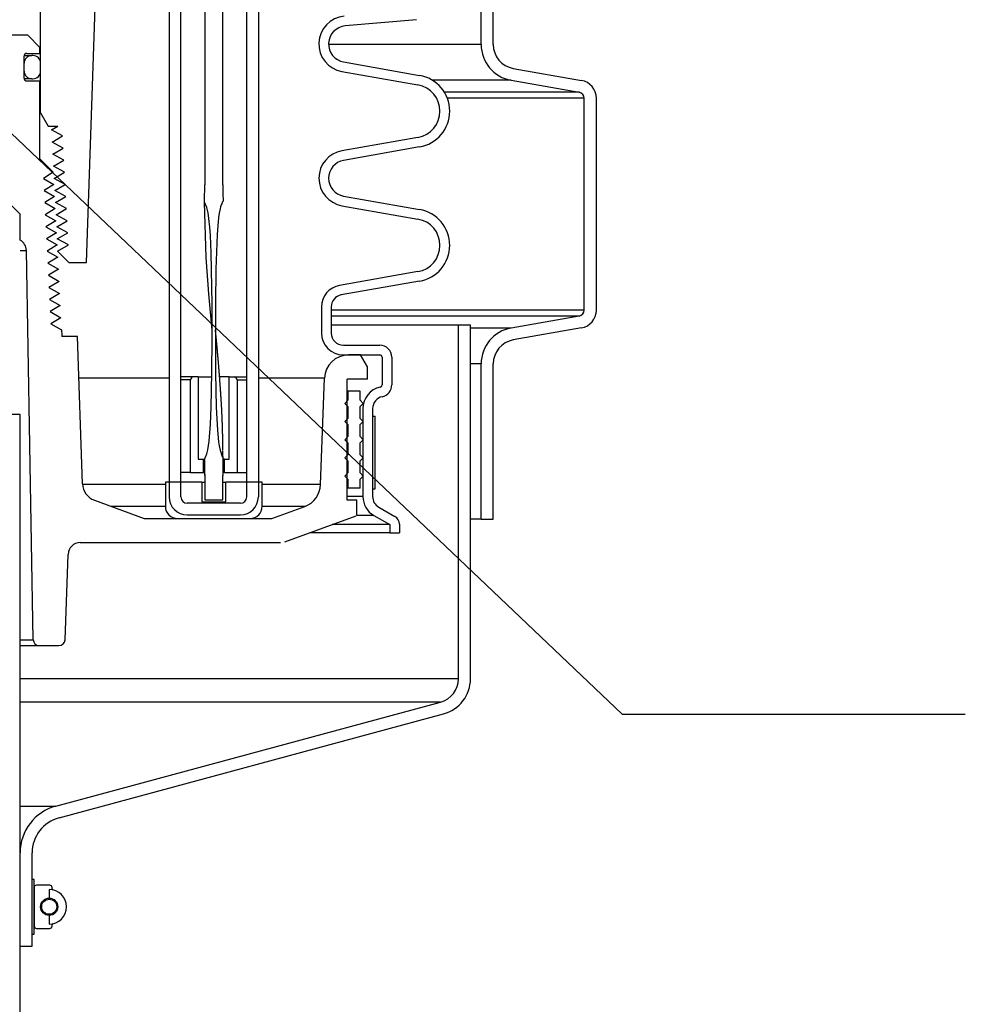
# Model space of a CAD drawing. Extents: x -1276 to 451, y 2026 to 3394.
# Tile 18 of 104: x -683 to -673, y 3166 to 3176. Entities that reach past the tile are written whole.
import ezdxf

# ---------------------------------------------------------------- set-up
doc = ezdxf.new("R2010")
doc.units = 0
doc.header["$MEASUREMENT"] = 0
for name, color, linetype in [('GALV-4', 4, 'CONTINUOUS'), ('SPILL-BUCKET', 1, 'CONTINUOUS'), ('TEXT', 3, 'CONTINUOUS')]:
    doc.layers.add(name, color=color, linetype=linetype)
doc.styles.add('SIMPLEX', font='simplex')
doc.dimstyles.new('DIM12', dxfattribs={"dimscale": 12, "dimtxt": 0.09375, "dimasz": 0.09375, "dimexe": 0.0625, "dimexo": 0.0625, "dimgap": 0.0625, "dimtad": 1, "dimdec": 4, "dimzin": 3, "dimdsep": 46, "dimlunit": 4, "dimtxsty": 'SIMPLEX', "dimcen": 0, "dimclrd": 3, "dimclre": 3, "dimclrt": 3, "dimadec": 0, "dimazin": 0, "dimtfac": 1, "dimtdec": 4, "dimtmove": 0, "dimatfit": 3, "dimfxl": 1, "dimfrac": 2, "dimtolj": 1, "dimtzin": 3, "dimarcsym": 0})

msp = doc.modelspace()

# ---------------------------------------------------------------- linework, layer by layer
at = {"layer": 'GALV-4'}
msp.add_lwpolyline([(-682.99873, 3163.29304), (-682.99873, 3171.9443), (-687.49873, 3171.9443), (-687.49873, 3163.29304)], dxfattribs=at)
at = {"layer": 'SPILL-BUCKET', "color": 8, "linetype": 'Continuous'}
for p, q in [((-681.09443, 3182.55683), (-681.09504, 3174.31247)), ((-680.90705, 3174.31246), (-680.90705, 3182.55683)), ((-681.09508, 3174.28215), (-681.09504, 3174.31246)), ((-680.90769, 3174.31246), (-680.90705, 3174.31246)), ((-680.90769, 3174.31246), (-680.90768, 3174.30418)), ((-680.90768, 3174.30418), (-680.90766, 3174.29589)), ((-680.90766, 3174.29589), (-680.90759, 3174.27933)), ((-681.0963, 3174.15754), (-681.09564, 3174.20469)), ((-681.09564, 3174.20469), (-681.09523, 3174.25184)), ((-681.09523, 3174.25184), (-681.09508, 3174.28215)), ((-680.90759, 3174.27933), (-680.90748, 3174.26275)), ((-680.90748, 3174.26275), (-680.90734, 3174.24618)), ((-680.90734, 3174.24618), (-680.9072, 3174.22962)), ((-680.9072, 3174.22962), (-680.90709, 3174.21305)), ((-680.90709, 3174.21305), (-680.90694, 3174.19648)), ((-680.90694, 3174.19648), (-680.90598, 3174.17116)), ((-681.09674, 3174.13396), (-681.09651, 3174.14575)), ((-681.07456, 3174.07918), (-681.09674, 3174.13396)), ((-681.08009, 3173.56298), (-681.09656, 3174.13354)), ((-681.09651, 3174.14575), (-681.0963, 3174.15754)), ((-680.9305, 3174.08461), (-680.93606, 3174.06301)), ((-680.92375, 3174.10588), (-680.9305, 3174.08461)), ((-680.91962, 3174.11624), (-680.92375, 3174.10588)), ((-680.91518, 3174.12649), (-680.91962, 3174.11624)), ((-680.91317, 3174.1317), (-680.91518, 3174.12649)), ((-680.91111, 3174.13689), (-680.91317, 3174.1317)), ((-680.90933, 3174.13885), (-680.91111, 3174.13689)), ((-680.90726, 3174.1406), (-680.90933, 3174.13885)), ((-680.90626, 3174.14309), (-680.90726, 3174.1406)), ((-680.90602, 3174.14588), (-680.90626, 3174.14309)), ((-680.90598, 3174.17116), (-680.90602, 3174.14588)), ((-681.06041, 3174.02183), (-681.07456, 3174.07918)), ((-681.051, 3173.96351), (-681.06041, 3174.02183)), ((-680.94491, 3174.01944), (-680.95152, 3173.97547)), ((-680.93606, 3174.06301), (-680.94491, 3174.01944)), ((-681.04118, 3173.87584), (-681.051, 3173.96351)), ((-680.96081, 3173.88694), (-680.96689, 3173.7981)), ((-680.95152, 3173.97547), (-680.96081, 3173.88694)), ((-681.03484, 3173.78777), (-681.04118, 3173.87584)), ((-681.02728, 3173.61117), (-681.03484, 3173.78777)), ((-680.96689, 3173.7981), (-680.97496, 3173.62024)), ((-681.02361, 3173.43439), (-681.02728, 3173.61117)), ((-680.97496, 3173.62024), (-680.97973, 3173.44223)), ((-681.05337, 3173.18824), (-681.08009, 3173.56298)), ((-681.01955, 3173.08082), (-681.02361, 3173.43439)), ((-680.97973, 3173.44223), (-680.9836, 3173.0861)), ((-681.01884, 3172.81349), (-681.05337, 3173.18824)), ((-681.01906, 3172.72723), (-681.01955, 3173.08082)), ((-680.9836, 3173.0861), (-680.98408, 3172.72993)), ((-681.01877, 3172.8128), (-681.01884, 3172.81349)), ((-680.98386, 3172.81511), (-680.98386, 3172.81514)), ((-680.98385, 3172.81503), (-680.98386, 3172.81511)), ((-680.98385, 3172.8149), (-680.98385, 3172.81503)), ((-680.98384, 3172.81471), (-680.98385, 3172.8149)), ((-680.98383, 3172.81446), (-680.98384, 3172.81471)), ((-680.98382, 3172.81423), (-680.98383, 3172.81446)), ((-680.98381, 3172.81397), (-680.98382, 3172.81423)), ((-680.98379, 3172.81368), (-680.98381, 3172.81397)), ((-680.98378, 3172.81336), (-680.98379, 3172.81368)), ((-680.98376, 3172.81301), (-680.98378, 3172.81336)), ((-680.98374, 3172.8126), (-680.98376, 3172.81301)), ((-680.98372, 3172.81223), (-680.98374, 3172.8126)), ((-680.98369, 3172.81178), (-680.98372, 3172.81223)), ((-680.98367, 3172.8113), (-680.98369, 3172.81178)), ((-680.98363, 3172.81075), (-680.98367, 3172.8113)), ((-680.98362, 3172.81046), (-680.98363, 3172.81075)), ((-680.9836, 3172.81016), (-680.98362, 3172.81046)), ((-680.98358, 3172.80987), (-680.9836, 3172.81016)), ((-680.98348, 3172.80902), (-680.98358, 3172.80991)), ((-680.98346, 3172.80867), (-680.98358, 3172.80988)), ((-680.98356, 3172.80957), (-680.98358, 3172.80987)), ((-680.98354, 3172.80926), (-680.98356, 3172.80957)), ((-680.98352, 3172.80896), (-680.98354, 3172.80926)), ((-680.9835, 3172.80866), (-680.98352, 3172.80896)), ((-680.98349, 3172.80842), (-680.9835, 3172.80866)), ((-680.98347, 3172.80825), (-680.98349, 3172.80842)), ((-680.98337, 3172.80807), (-680.98348, 3172.80902)), ((-680.98347, 3172.80816), (-680.98347, 3172.80825)), ((-680.98337, 3172.80771), (-680.98346, 3172.80867)), ((-680.98326, 3172.80711), (-680.98337, 3172.80807)), ((-680.98328, 3172.80674), (-680.98337, 3172.80771)), ((-680.98321, 3172.80604), (-680.98328, 3172.80674)), ((-680.98313, 3172.8059), (-680.98326, 3172.80711)), ((-680.98314, 3172.80534), (-680.98321, 3172.80604)), ((-680.98308, 3172.80476), (-680.98314, 3172.80534)), ((-680.983, 3172.8047), (-680.98313, 3172.8059)), ((-680.98303, 3172.80418), (-680.98308, 3172.80476)), ((-680.98297, 3172.80362), (-680.98303, 3172.80418)), ((-680.98285, 3172.80323), (-680.983, 3172.8047)), ((-680.98291, 3172.80306), (-680.98297, 3172.80362)), ((-680.98287, 3172.80269), (-680.98291, 3172.80306)), ((-680.98284, 3172.80233), (-680.98287, 3172.80269)), ((-680.9827, 3172.80177), (-680.98285, 3172.80323)), ((-680.98282, 3172.80219), (-680.98284, 3172.80233)), ((-680.98281, 3172.80206), (-680.98282, 3172.80219)), ((-680.9828, 3172.80203), (-680.98281, 3172.80206)), ((-680.9828, 3172.80199), (-680.9828, 3172.80203)), ((-680.98279, 3172.80196), (-680.9828, 3172.80199)), ((-680.98252, 3172.80001), (-680.9827, 3172.80177)), ((-680.98234, 3172.79824), (-680.98252, 3172.80001)), ((-680.98214, 3172.79621), (-680.98234, 3172.79824)), ((-680.98194, 3172.79418), (-680.98214, 3172.79621)), ((-680.98172, 3172.79191), (-680.98194, 3172.79418)), ((-680.9815, 3172.78963), (-680.98172, 3172.79191)), ((-680.98128, 3172.78733), (-680.9815, 3172.78963)), ((-680.98106, 3172.78503), (-680.98128, 3172.78733)), ((-680.98052, 3172.77942), (-680.98106, 3172.78503)), ((-680.97997, 3172.7738), (-680.98052, 3172.77942)), ((-680.97947, 3172.76851), (-680.97997, 3172.7738)), ((-680.97896, 3172.76322), (-680.97947, 3172.76851)), ((-680.97853, 3172.7587), (-680.97896, 3172.76322)), ((-681.02025, 3172.37362), (-681.01906, 3172.72723)), ((-680.98408, 3172.72993), (-680.98247, 3172.37377)), ((-680.97809, 3172.75418), (-680.97853, 3172.7587)), ((-680.97769, 3172.74993), (-680.97809, 3172.75418)), ((-680.97728, 3172.74568), (-680.97769, 3172.74993)), ((-680.9769, 3172.7417), (-680.97728, 3172.74568)), ((-680.97652, 3172.73773), (-680.9769, 3172.7417)), ((-680.97617, 3172.73402), (-680.97652, 3172.73773)), ((-680.97582, 3172.73032), (-680.97617, 3172.73402)), ((-680.9755, 3172.72689), (-680.97582, 3172.73032)), ((-680.97517, 3172.72346), (-680.9755, 3172.72689)), ((-680.975, 3172.72169), (-680.97517, 3172.72346)), ((-680.97484, 3172.71991), (-680.975, 3172.72169)), ((-680.97467, 3172.71823), (-680.97484, 3172.71991)), ((-680.97451, 3172.71654), (-680.97467, 3172.71823)), ((-680.97437, 3172.715), (-680.97451, 3172.71654)), ((-680.97423, 3172.71346), (-680.97437, 3172.715)), ((-680.9741, 3172.71213), (-680.97423, 3172.71346)), ((-680.97397, 3172.71079), (-680.9741, 3172.71213)), ((-680.97386, 3172.70965), (-680.97397, 3172.71079)), ((-680.97376, 3172.70851), (-680.97386, 3172.70965)), ((-680.97367, 3172.70758), (-680.97376, 3172.70851)), ((-680.97358, 3172.70665), (-680.97367, 3172.70758)), ((-680.97352, 3172.70594), (-680.97358, 3172.70665)), ((-680.97345, 3172.70523), (-680.97352, 3172.70594)), ((-680.9734, 3172.70473), (-680.97345, 3172.70523)), ((-680.97335, 3172.70423), (-680.9734, 3172.70473)), ((-680.9733, 3172.70366), (-680.97335, 3172.70423)), ((-680.97325, 3172.7031), (-680.9733, 3172.70366)), ((-680.97317, 3172.70222), (-680.97325, 3172.7031)), ((-680.97308, 3172.70134), (-680.97317, 3172.70222)), ((-680.97297, 3172.70015), (-680.97308, 3172.70134)), ((-680.97286, 3172.69896), (-680.97297, 3172.70015)), ((-680.97273, 3172.69755), (-680.97286, 3172.69896)), ((-680.9726, 3172.69615), (-680.97273, 3172.69755)), ((-680.97246, 3172.69476), (-680.9726, 3172.69615)), ((-680.97233, 3172.69337), (-680.97246, 3172.69476)), ((-680.97221, 3172.69201), (-680.97233, 3172.69337)), ((-680.97208, 3172.69064), (-680.97221, 3172.69201)), ((-680.97169, 3172.68645), (-680.97208, 3172.69064)), ((-680.97129, 3172.68225), (-680.97169, 3172.68645)), ((-680.97093, 3172.67829), (-680.97129, 3172.68225)), ((-680.97056, 3172.67433), (-680.97093, 3172.67829)), ((-680.97028, 3172.67137), (-680.97056, 3172.67433)), ((-680.97001, 3172.6684), (-680.97028, 3172.67137)), ((-680.96971, 3172.66523), (-680.97001, 3172.6684)), ((-680.96942, 3172.66205), (-680.96971, 3172.66523)), ((-680.9691, 3172.65865), (-680.96942, 3172.66205)), ((-680.96879, 3172.65526), (-680.9691, 3172.65865)), ((-680.96846, 3172.65164), (-680.96879, 3172.65526)), ((-680.96812, 3172.64802), (-680.96846, 3172.65164)), ((-680.96777, 3172.64419), (-680.96812, 3172.64802)), ((-680.96742, 3172.64035), (-680.96777, 3172.64419)), ((-680.96697, 3172.63545), (-680.96742, 3172.64035)), ((-680.96652, 3172.63056), (-680.96697, 3172.63545)), ((-680.96604, 3172.62535), (-680.96652, 3172.63056)), ((-680.96557, 3172.62014), (-680.96604, 3172.62535)), ((-680.96507, 3172.61461), (-680.96557, 3172.62014)), ((-680.96456, 3172.60909), (-680.96507, 3172.61461)), ((-680.96403, 3172.60324), (-680.96456, 3172.60909)), ((-680.96351, 3172.5974), (-680.96403, 3172.60324)), ((-680.96295, 3172.59124), (-680.96351, 3172.5974)), ((-680.9624, 3172.58508), (-680.96295, 3172.59124)), ((-680.96188, 3172.5792), (-680.9624, 3172.58508)), ((-680.96135, 3172.57333), (-680.96188, 3172.5792)), ((-680.96082, 3172.5673), (-680.96135, 3172.57333)), ((-680.96028, 3172.56128), (-680.96082, 3172.5673)), ((-680.95976, 3172.55544), (-680.96028, 3172.56128)), ((-680.95925, 3172.54959), (-680.95976, 3172.55544)), ((-680.95876, 3172.54395), (-680.95925, 3172.54959)), ((-680.95826, 3172.53831), (-680.95876, 3172.54395)), ((-680.95779, 3172.53286), (-680.95826, 3172.53831)), ((-680.95731, 3172.52742), (-680.95779, 3172.53286)), ((-680.95686, 3172.52218), (-680.95731, 3172.52742)), ((-680.9564, 3172.51694), (-680.95686, 3172.52218)), ((-680.95597, 3172.5119), (-680.9564, 3172.51694)), ((-680.95554, 3172.50686), (-680.95597, 3172.5119)), ((-680.95496, 3172.50014), (-680.95554, 3172.50686)), ((-680.95439, 3172.49341), (-680.95496, 3172.50014)), ((-680.95385, 3172.48709), (-680.95439, 3172.49341)), ((-680.95331, 3172.48076), (-680.95385, 3172.48709)), ((-680.95281, 3172.47483), (-680.95331, 3172.48076)), ((-680.95231, 3172.4689), (-680.95281, 3172.47483)), ((-680.95185, 3172.46336), (-680.95231, 3172.4689)), ((-680.95139, 3172.45781), (-680.95185, 3172.46336)), ((-681.02739, 3172.02014), (-681.02025, 3172.37362)), ((-680.98247, 3172.37377), (-680.97528, 3172.0177)), ((-680.95096, 3172.45267), (-680.95139, 3172.45781)), ((-680.95054, 3172.44752), (-680.95096, 3172.45267)), ((-680.95026, 3172.44415), (-680.95054, 3172.44752)), ((-680.94998, 3172.44079), (-680.95026, 3172.44415)), ((-680.94971, 3172.43747), (-680.94998, 3172.44079)), ((-680.94944, 3172.43416), (-680.94971, 3172.43747)), ((-680.94915, 3172.43066), (-680.94944, 3172.43416)), ((-680.94887, 3172.42716), (-680.94915, 3172.43066)), ((-680.94857, 3172.42348), (-680.94887, 3172.42716)), ((-680.94827, 3172.41979), (-680.94857, 3172.42348)), ((-680.94787, 3172.41483), (-680.94827, 3172.41979)), ((-680.94747, 3172.40986), (-680.94787, 3172.41483)), ((-680.94704, 3172.40459), (-680.94747, 3172.40986)), ((-680.94662, 3172.39932), (-680.94704, 3172.40459)), ((-680.94618, 3172.39375), (-680.94662, 3172.39932)), ((-680.94573, 3172.38818), (-680.94618, 3172.39375)), ((-680.94527, 3172.3823), (-680.94573, 3172.38818)), ((-680.9448, 3172.37642), (-680.94527, 3172.3823)), ((-680.94435, 3172.37065), (-680.9448, 3172.37642)), ((-680.9439, 3172.36487), (-680.94435, 3172.37065)), ((-680.94343, 3172.35883), (-680.9439, 3172.36487)), ((-680.94296, 3172.35279), (-680.94343, 3172.35883)), ((-680.94247, 3172.34648), (-680.94296, 3172.35279)), ((-680.94199, 3172.34017), (-680.94247, 3172.34648)), ((-680.94149, 3172.3336), (-680.94199, 3172.34017)), ((-680.94098, 3172.32702), (-680.94149, 3172.3336)), ((-680.94046, 3172.32018), (-680.94098, 3172.32702)), ((-680.93995, 3172.31333), (-680.94046, 3172.32018)), ((-680.93941, 3172.30625), (-680.93995, 3172.31333)), ((-680.93888, 3172.29915), (-680.93941, 3172.30625)), ((-680.93832, 3172.2916), (-680.93888, 3172.29915)), ((-680.93776, 3172.28405), (-680.93832, 3172.2916)), ((-680.93723, 3172.27686), (-680.93776, 3172.28405)), ((-680.9367, 3172.26967), (-680.93723, 3172.27686)), ((-680.9362, 3172.26286), (-680.9367, 3172.26967)), ((-680.9357, 3172.25604), (-680.9362, 3172.26286)), ((-680.93523, 3172.24959), (-680.9357, 3172.25604)), ((-680.93477, 3172.24314), (-680.93523, 3172.24959)), ((-680.93433, 3172.23706), (-680.93477, 3172.24314)), ((-680.93389, 3172.23098), (-680.93433, 3172.23706)), ((-680.93348, 3172.22527), (-680.93389, 3172.23098)), ((-680.93308, 3172.21955), (-680.93348, 3172.22527)), ((-680.9327, 3172.21421), (-680.93308, 3172.21955)), ((-680.93232, 3172.20886), (-680.9327, 3172.21421)), ((-680.93211, 3172.20576), (-680.93232, 3172.20886)), ((-680.93189, 3172.20265), (-680.93211, 3172.20576)), ((-680.93168, 3172.19968), (-680.93189, 3172.20265)), ((-680.93147, 3172.19671), (-680.93168, 3172.19968)), ((-680.93127, 3172.19388), (-680.93147, 3172.19671)), ((-680.93108, 3172.19105), (-680.93127, 3172.19388)), ((-680.9309, 3172.18836), (-680.93108, 3172.19105)), ((-680.93071, 3172.18568), (-680.9309, 3172.18836)), ((-680.93054, 3172.18322), (-680.93071, 3172.18568)), ((-680.93037, 3172.18076), (-680.93054, 3172.18322)), ((-680.93023, 3172.17871), (-680.93037, 3172.18076)), ((-680.93009, 3172.17665), (-680.93023, 3172.17871)), ((-680.92996, 3172.17483), (-680.93009, 3172.17665)), ((-680.92984, 3172.173), (-680.92996, 3172.17483)), ((-680.92973, 3172.17141), (-680.92984, 3172.173)), ((-680.92962, 3172.16982), (-680.92973, 3172.17141)), ((-680.92955, 3172.1688), (-680.92962, 3172.16982)), ((-680.92949, 3172.16778), (-680.92955, 3172.1688)), ((-680.92945, 3172.16718), (-680.92949, 3172.16778)), ((-680.9294, 3172.16658), (-680.92945, 3172.16718)), ((-680.92937, 3172.16606), (-680.9294, 3172.16658)), ((-680.92933, 3172.16555), (-680.92937, 3172.16606)), ((-680.92928, 3172.16481), (-680.92933, 3172.16555)), ((-680.92923, 3172.16408), (-680.92928, 3172.16481)), ((-680.92917, 3172.16313), (-680.92923, 3172.16408)), ((-680.92911, 3172.16218), (-680.92917, 3172.16313)), ((-680.929, 3172.16065), (-680.92911, 3172.16218)), ((-680.9289, 3172.15913), (-680.929, 3172.16065)), ((-680.92877, 3172.15724), (-680.9289, 3172.15913)), ((-680.92865, 3172.15536), (-680.92877, 3172.15724)), ((-680.9285, 3172.15313), (-680.92865, 3172.15536)), ((-680.92835, 3172.15089), (-680.9285, 3172.15313)), ((-680.92818, 3172.1483), (-680.92835, 3172.15089)), ((-680.92801, 3172.14572), (-680.92818, 3172.1483)), ((-680.92781, 3172.14277), (-680.92801, 3172.14572)), ((-680.92762, 3172.13983), (-680.92781, 3172.14277)), ((-680.9274, 3172.13653), (-680.92762, 3172.13983)), ((-680.92719, 3172.13324), (-680.9274, 3172.13653)), ((-680.92695, 3172.12959), (-680.92719, 3172.13324)), ((-680.92672, 3172.12594), (-680.92695, 3172.12959)), ((-680.92646, 3172.12202), (-680.92672, 3172.12594)), ((-680.92621, 3172.1181), (-680.92646, 3172.12202)), ((-680.92594, 3172.11384), (-680.92621, 3172.1181)), ((-680.92567, 3172.10957), (-680.92594, 3172.11384)), ((-680.92539, 3172.10503), (-680.92567, 3172.10957)), ((-680.9251, 3172.10048), (-680.92539, 3172.10503)), ((-680.92482, 3172.09597), (-680.9251, 3172.10048)), ((-680.92455, 3172.09147), (-680.92482, 3172.09597)), ((-680.92409, 3172.08403), (-680.92455, 3172.09147)), ((-680.92364, 3172.07659), (-680.92409, 3172.08403)), ((-680.92322, 3172.06942), (-680.92364, 3172.07659)), ((-680.92279, 3172.06225), (-680.92322, 3172.06942)), ((-680.92239, 3172.05535), (-680.92279, 3172.06225)), ((-680.922, 3172.04845), (-680.92239, 3172.05535)), ((-681.03503, 3171.8435), (-681.02739, 3172.02014)), ((-680.97528, 3172.0177), (-680.97117, 3171.89902)), ((-680.92155, 3172.04065), (-680.922, 3172.04845)), ((-680.92112, 3172.03284), (-680.92155, 3172.04065)), ((-680.92071, 3172.02542), (-680.92112, 3172.03284)), ((-680.9203, 3172.01799), (-680.92071, 3172.02542)), ((-680.91993, 3172.01093), (-680.9203, 3172.01799)), ((-680.91956, 3172.00388), (-680.91993, 3172.01093)), ((-680.91921, 3171.9972), (-680.91956, 3172.00388)), ((-680.91887, 3171.99053), (-680.91921, 3171.9972)), ((-680.91855, 3171.98422), (-680.91887, 3171.99053)), ((-680.91824, 3171.97792), (-680.91855, 3171.98422)), ((-680.918, 3171.97317), (-680.91824, 3171.97792)), ((-680.91777, 3171.96843), (-680.918, 3171.97317)), ((-680.91755, 3171.96388), (-680.91777, 3171.96843)), ((-680.91734, 3171.95934), (-680.91755, 3171.96388)), ((-680.91712, 3171.95472), (-680.91734, 3171.95934)), ((-680.9169, 3171.9501), (-680.91712, 3171.95472)), ((-680.97117, 3171.89902), (-680.96408, 3171.78055)), ((-680.91669, 3171.94535), (-680.9169, 3171.9501)), ((-680.91647, 3171.9406), (-680.91669, 3171.94535)), ((-680.91625, 3171.93572), (-680.91647, 3171.9406)), ((-680.91603, 3171.93084), (-680.91625, 3171.93572)), ((-680.91581, 3171.92583), (-680.91603, 3171.93084)), ((-680.9156, 3171.92082), (-680.91581, 3171.92583)), ((-680.91538, 3171.91568), (-680.9156, 3171.92082)), ((-680.91516, 3171.91053), (-680.91538, 3171.91568)), ((-680.91494, 3171.90526), (-680.91516, 3171.91053)), ((-680.91473, 3171.89999), (-680.91494, 3171.90526)), ((-680.91451, 3171.89458), (-680.91473, 3171.89999)), ((-680.9143, 3171.88917), (-680.91451, 3171.89458)), ((-680.91408, 3171.88364), (-680.9143, 3171.88917)), ((-680.91387, 3171.8781), (-680.91408, 3171.88364)), ((-680.91366, 3171.87251), (-680.91387, 3171.8781)), ((-680.91346, 3171.86692), (-680.91366, 3171.87251)), ((-680.91327, 3171.86163), (-680.91346, 3171.86692)), ((-680.91308, 3171.85634), (-680.91327, 3171.86163)), ((-680.9129, 3171.85139), (-680.91308, 3171.85634)), ((-680.91273, 3171.84644), (-680.9129, 3171.85139)), ((-681.04966, 3171.66744), (-681.03503, 3171.8435)), ((-680.96408, 3171.78055), (-680.95127, 3171.66262)), ((-680.91257, 3171.84183), (-680.91273, 3171.84644)), ((-680.91242, 3171.83722), (-680.91257, 3171.84183)), ((-680.91228, 3171.83296), (-680.91242, 3171.83722)), ((-680.91214, 3171.82869), (-680.91228, 3171.83296)), ((-680.91202, 3171.82477), (-680.91214, 3171.82869)), ((-680.9119, 3171.82084), (-680.91202, 3171.82477)), ((-680.91182, 3171.81832), (-680.9119, 3171.82084)), ((-680.91174, 3171.81579), (-680.91182, 3171.81832)), ((-680.91165, 3171.81311), (-680.91174, 3171.81579)), ((-680.91157, 3171.81043), (-680.91165, 3171.81311)), ((-680.91149, 3171.80759), (-680.91157, 3171.81043)), ((-680.9114, 3171.80475), (-680.91149, 3171.80759)), ((-680.91136, 3171.80333), (-680.9114, 3171.80475)), ((-680.91132, 3171.80192), (-680.91136, 3171.80333)), ((-680.91128, 3171.80057), (-680.91132, 3171.80192)), ((-680.91124, 3171.79922), (-680.91128, 3171.80057)), ((-680.91121, 3171.798), (-680.91124, 3171.79922)), ((-680.91117, 3171.79677), (-680.91121, 3171.798)), ((-680.91114, 3171.79568), (-680.91117, 3171.79677)), ((-680.91111, 3171.79459), (-680.91114, 3171.79568)), ((-680.91108, 3171.79369), (-680.91111, 3171.79459)), ((-680.91106, 3171.7928), (-680.91108, 3171.79369)), ((-680.91104, 3171.7922), (-680.91106, 3171.7928)), ((-680.91102, 3171.7916), (-680.91104, 3171.7922)), ((-680.91101, 3171.79111), (-680.91102, 3171.7916)), ((-680.91099, 3171.79061), (-680.91101, 3171.79111)), ((-680.91098, 3171.79002), (-680.91099, 3171.79061)), ((-680.91096, 3171.78943), (-680.91098, 3171.79002)), ((-680.91092, 3171.78796), (-680.91096, 3171.78943)), ((-680.91088, 3171.78649), (-680.91092, 3171.78796)), ((-680.91083, 3171.78463), (-680.91088, 3171.78649)), ((-680.91078, 3171.78277), (-680.91083, 3171.78463)), ((-680.91071, 3171.78053), (-680.91078, 3171.78277)), ((-680.91065, 3171.77829), (-680.91071, 3171.78053)), ((-680.91058, 3171.77566), (-680.91065, 3171.77829)), ((-680.91051, 3171.77303), (-680.91058, 3171.77566)), ((-680.91044, 3171.7705), (-680.91051, 3171.77303)), ((-680.91038, 3171.76797), (-680.91044, 3171.7705)), ((-680.9103, 3171.76517), (-680.91038, 3171.76797)), ((-680.91023, 3171.76237), (-680.9103, 3171.76517)), ((-680.91016, 3171.75945), (-680.91023, 3171.76237)), ((-680.91009, 3171.75653), (-680.91016, 3171.75945)), ((-680.91001, 3171.75353), (-680.91009, 3171.75653)), ((-680.90994, 3171.75053), (-680.91001, 3171.75353)), ((-680.90986, 3171.74745), (-680.90994, 3171.75053)), ((-680.90979, 3171.74437), (-680.90986, 3171.74745)), ((-681.05558, 3171.62361), (-681.04966, 3171.66744)), ((-680.95127, 3171.66262), (-680.94421, 3171.61863)), ((-680.90971, 3171.74121), (-680.90979, 3171.74437)), ((-680.90963, 3171.73805), (-680.90971, 3171.74121)), ((-680.90946, 3171.73081), (-680.90963, 3171.73805)), ((-680.9093, 3171.72356), (-680.90946, 3171.73081)), ((-680.90913, 3171.71593), (-680.9093, 3171.72356)), ((-680.90897, 3171.70831), (-680.90913, 3171.71593)), ((-680.9088, 3171.70029), (-680.90897, 3171.70831)), ((-680.90864, 3171.69229), (-680.9088, 3171.70029)), ((-680.90853, 3171.68699), (-680.90864, 3171.69229)), ((-680.90843, 3171.68169), (-680.90853, 3171.68699)), ((-680.90832, 3171.67624), (-680.90843, 3171.68169)), ((-680.90822, 3171.67078), (-680.90832, 3171.67624)), ((-680.90812, 3171.66518), (-680.90822, 3171.67078)), ((-680.90802, 3171.65957), (-680.90812, 3171.66518)), ((-680.90792, 3171.6538), (-680.90802, 3171.65957)), ((-680.90782, 3171.64804), (-680.90792, 3171.6538)), ((-680.90773, 3171.64212), (-680.90782, 3171.64804)), ((-681.07375, 3171.53678), (-681.06348, 3171.58002)), ((-681.06348, 3171.58002), (-681.05558, 3171.62361)), ((-680.94421, 3171.61863), (-680.93499, 3171.57505)), ((-680.93499, 3171.57505), (-680.92935, 3171.55353)), ((-680.92935, 3171.55353), (-680.92277, 3171.53224)), ((-680.90763, 3171.6362), (-680.90773, 3171.64212)), ((-680.90754, 3171.6303), (-680.90763, 3171.6362)), ((-680.90745, 3171.62439), (-680.90754, 3171.6303)), ((-680.90735, 3171.61761), (-680.90745, 3171.62439)), ((-680.90725, 3171.61083), (-680.90735, 3171.61761)), ((-680.90717, 3171.60437), (-680.90725, 3171.61083)), ((-680.90708, 3171.59792), (-680.90717, 3171.60437)), ((-680.90701, 3171.5918), (-680.90708, 3171.59792)), ((-680.90693, 3171.58568), (-680.90701, 3171.5918)), ((-680.90686, 3171.57989), (-680.90693, 3171.58568)), ((-680.9068, 3171.5741), (-680.90686, 3171.57989)), ((-680.90669, 3171.56319), (-680.90674, 3171.56865)), ((-680.90664, 3171.55776), (-680.90669, 3171.56319)), ((-680.90659, 3171.55234), (-680.90664, 3171.55776)), ((-680.90654, 3171.54728), (-680.90659, 3171.55234)), ((-680.9065, 3171.54223), (-680.90654, 3171.54728)), ((-681.09653, 3171.47271), (-681.09654, 3171.47229)), ((-681.09654, 3171.47229), (-681.09654, 3171.47082)), ((-681.09654, 3171.47082), (-681.09654, 3171.46936)), ((-681.09654, 3171.46936), (-681.09654, 3171.46767)), ((-681.09654, 3171.46767), (-681.09654, 3171.46599)), ((-681.09654, 3171.46599), (-681.09654, 3171.4641)), ((-681.09654, 3171.4641), (-681.09654, 3171.4622)), ((-681.09654, 3171.4622), (-681.09653, 3171.46008)), ((-681.09653, 3171.47463), (-681.09447, 3171.48549)), ((-681.09644, 3171.46319), (-681.09653, 3171.47463)), ((-681.09653, 3171.47314), (-681.09653, 3171.47271)), ((-681.09653, 3171.46008), (-681.09653, 3171.45796)), ((-681.09653, 3171.45796), (-681.09653, 3171.45523)), ((-681.09653, 3171.45523), (-681.09653, 3171.4525)), ((-681.09653, 3171.4525), (-681.09652, 3171.44943)), ((-681.09652, 3171.44943), (-681.09651, 3171.44635)), ((-681.09651, 3171.44635), (-681.09651, 3171.44294)), ((-681.09651, 3171.44294), (-681.0965, 3171.43952)), ((-681.09619, 3171.45176), (-681.09644, 3171.46319)), ((-681.09578, 3171.42888), (-681.09619, 3171.45176)), ((-681.09447, 3171.48549), (-681.08985, 3171.49556)), ((-681.08985, 3171.49556), (-681.07375, 3171.53678)), ((-680.92277, 3171.53224), (-680.91902, 3171.52173)), ((-680.91902, 3171.52173), (-680.91473, 3171.51141)), ((-680.91473, 3171.51141), (-680.90945, 3171.50132)), ((-680.90945, 3171.50132), (-680.9063, 3171.49084)), ((-680.90635, 3171.44685), (-680.90732, 3171.4027)), ((-680.90647, 3171.53756), (-680.9065, 3171.54223)), ((-680.90643, 3171.53288), (-680.90647, 3171.53756)), ((-680.9064, 3171.52857), (-680.90643, 3171.53288)), ((-680.90638, 3171.52426), (-680.9064, 3171.52857)), ((-680.90635, 3171.52033), (-680.90638, 3171.52426)), ((-680.90633, 3171.5164), (-680.90635, 3171.52033)), ((-680.9063, 3171.49084), (-680.90635, 3171.44685)), ((-680.90631, 3171.51284), (-680.90633, 3171.5164)), ((-680.90629, 3171.50928), (-680.90631, 3171.51284)), ((-680.90628, 3171.50626), (-680.90629, 3171.50928)), ((-680.90627, 3171.50324), (-680.90628, 3171.50626)), ((-680.90626, 3171.50053), (-680.90627, 3171.50324)), ((-680.90625, 3171.49783), (-680.90626, 3171.50053)), ((-680.90625, 3171.49545), (-680.90625, 3171.49783)), ((-680.90624, 3171.49307), (-680.90625, 3171.49545)), ((-680.90625, 3171.48895), (-680.90624, 3171.49101)), ((-680.90625, 3171.48826), (-680.90625, 3171.48895)), ((-680.90624, 3171.49101), (-680.90624, 3171.49307)), ((-681.0965, 3171.43952), (-681.09649, 3171.43575)), ((-681.09649, 3171.43575), (-681.09647, 3171.43199)), ((-681.09647, 3171.43199), (-681.09646, 3171.42788)), ((-681.09646, 3171.42788), (-681.09644, 3171.42377)), ((-681.09644, 3171.42377), (-681.09642, 3171.41932)), ((-681.09642, 3171.41932), (-681.0964, 3171.41486)), ((-681.0964, 3171.41486), (-681.09637, 3171.41007)), ((-681.09637, 3171.41007), (-681.09634, 3171.40527)), ((-681.09634, 3171.40527), (-681.0963, 3171.40012)), ((-681.0963, 3171.40012), (-681.09626, 3171.39498)), ((-681.09626, 3171.39498), (-681.09622, 3171.38922)), ((-681.09622, 3171.38922), (-681.09617, 3171.38346)), ((-681.09617, 3171.38346), (-681.09611, 3171.37732)), ((-681.09611, 3171.37732), (-681.09604, 3171.37119)), ((-681.09604, 3171.37119), (-681.09597, 3171.36467)), ((-681.09597, 3171.36467), (-681.0959, 3171.35815)), ((-681.0959, 3171.35815), (-681.09581, 3171.35126)), ((-681.09551, 3171.40601), (-681.09578, 3171.42888)), ((-681.09572, 3171.34436), (-681.09561, 3171.33709)), ((-681.09514, 3171.36026), (-681.09551, 3171.40601)), ((-681.09501, 3171.31451), (-681.09514, 3171.36026)), ((-680.90758, 3171.35861), (-680.90767, 3171.31451)), ((-680.90732, 3171.4027), (-680.90758, 3171.35861)), ((-681.09561, 3171.33709), (-681.09551, 3171.32982)), ((-681.09551, 3171.32982), (-681.09538, 3171.32217)), ((-681.09538, 3171.32217), (-681.09525, 3171.31451)), ((-681.09501, 3171.31451), (-681.09504, 3171.31451)), ((-681.09504, 3171.31451), (-681.09504, 3171.06468)), ((-680.90767, 3171.06468), (-680.90767, 3171.31451)), ((-681.09504, 3171.06468), (-680.90767, 3171.06468))]:
    msp.add_line(p, q, dxfattribs=at)
at = {"layer": 'SPILL-BUCKET', "color": 1, "linetype": 'Continuous'}
for p, q in [((-681.46104, 3182.39979), (-681.46104, 3171.09252)), ((-681.34112, 3171.09252), (-681.34112, 3182.39979)), ((-680.66159, 3171.09252), (-680.66159, 3182.39979)), ((-680.54167, 3182.39979), (-680.54167, 3171.09252)), ((-678.24386, 3175.75837), (-678.24386, 3176.9622)), ((-678.11895, 3175.75837), (-678.11895, 3176.9622)), ((-682.31593, 3173.51179), (-682.20236, 3176.76393)), ((-682.78763, 3175.0523), (-682.78763, 3176.25991)), ((-678.9101, 3176.01406), (-679.64612, 3175.94967)), ((-682.91904, 3175.85369), (-687.77772, 3175.85369)), ((-682.79413, 3175.72878), (-682.91904, 3175.85369)), ((-682.79413, 3175.66632), (-682.79413, 3175.72878)), ((-682.95851, 3175.41049), (-682.95851, 3175.63884)), ((-682.95787, 3175.64458), (-682.91337, 3175.64458)), ((-682.93103, 3175.66632), (-682.79413, 3175.66632)), ((-682.91337, 3175.64458), (-682.88654, 3175.64458)), ((-682.88654, 3175.64458), (-682.87757, 3175.64458)), ((-682.86758, 3175.64458), (-682.87757, 3175.64458)), ((-682.95777, 3175.56464), (-682.95852, 3175.56464)), ((-682.95752, 3175.56464), (-682.95777, 3175.56464)), ((-682.95752, 3175.48469), (-682.95752, 3175.56464)), ((-682.78763, 3175.48469), (-682.78763, 3175.56464)), ((-679.66233, 3175.57848), (-678.87769, 3175.44013)), ((-677.9125, 3175.51234), (-677.20889, 3175.38827)), ((-682.95851, 3175.48469), (-682.95777, 3175.48469)), ((-682.9134, 3175.40475), (-682.95794, 3175.40475)), ((-682.95777, 3175.48469), (-682.95752, 3175.48469)), ((-682.88654, 3175.40475), (-682.9134, 3175.40475)), ((-682.87757, 3175.40475), (-682.88654, 3175.40475)), ((-682.87757, 3175.40475), (-682.86758, 3175.40475)), ((-679.67968, 3175.48007), (-678.89504, 3175.34172)), ((-682.93103, 3175.38301), (-682.79413, 3175.38301)), ((-682.79413, 3174.57773), (-682.79413, 3175.38301)), ((-677.93419, 3175.38932), (-677.23058, 3175.26525)), ((-677.17897, 3173.0199), (-677.17897, 3175.20375)), ((-677.05405, 3173.0199), (-677.05405, 3175.20375)), ((-682.79412, 3175.0523), (-682.78926, 3175.0523)), ((-682.78926, 3175.0523), (-682.78763, 3175.0523)), ((-682.78763, 3175.0523), (-682.70956, 3174.91708)), ((-682.70956, 3174.91708), (-682.60848, 3174.91708)), ((-682.67487, 3174.87755), (-682.60848, 3174.91708)), ((-682.56316, 3174.81509), (-682.67487, 3174.87755)), ((-682.66825, 3174.75263), (-682.56316, 3174.81509)), ((-678.89504, 3174.80044), (-679.67968, 3174.66209)), ((-682.55628, 3174.69017), (-682.66825, 3174.75263)), ((-678.87769, 3174.70203), (-679.66233, 3174.56367)), ((-682.66164, 3174.62772), (-682.55628, 3174.69017)), ((-682.5494, 3174.56526), (-682.66164, 3174.62772)), ((-682.65674, 3174.44035), (-682.79413, 3174.57773)), ((-682.65502, 3174.5028), (-682.5494, 3174.56526)), ((-682.54251, 3174.44035), (-682.65502, 3174.5028)), ((-682.65674, 3174.44035), (-682.75835, 3174.37789)), ((-682.6484, 3174.37789), (-682.54251, 3174.44035)), ((-682.75835, 3174.37789), (-682.65019, 3174.31543)), ((-682.65019, 3174.31543), (-682.75206, 3174.25297)), ((-682.53563, 3174.31543), (-682.6484, 3174.37789)), ((-682.64179, 3174.25297), (-682.53563, 3174.31543)), ((-682.75206, 3174.25297), (-682.64365, 3174.19052)), ((-682.64365, 3174.19052), (-682.74577, 3174.12806)), ((-682.52874, 3174.19052), (-682.64179, 3174.25297)), ((-682.63517, 3174.12806), (-682.52874, 3174.19052)), ((-679.66233, 3174.19462), (-678.87769, 3174.05627)), ((-683.11757, 3174.12751), (-682.99684, 3174.00678)), ((-682.74577, 3174.12806), (-682.6371, 3174.0656)), ((-682.52186, 3174.0656), (-682.63517, 3174.12806)), ((-679.67968, 3174.09621), (-678.89504, 3173.95786)), ((-682.99999, 3173.74185), (-682.99999, 3174.00678)), ((-682.6371, 3174.0656), (-682.73948, 3174.00314)), ((-682.73948, 3174.00314), (-682.63055, 3173.94069)), ((-682.62856, 3174.00314), (-682.52186, 3174.0656)), ((-682.51498, 3173.94069), (-682.62856, 3174.00314)), ((-682.63055, 3173.94069), (-682.73318, 3173.87823)), ((-682.62194, 3173.87823), (-682.51498, 3173.94069)), ((-682.73318, 3173.87823), (-682.62401, 3173.81577)), ((-682.62401, 3173.81577), (-682.72689, 3173.75332)), ((-682.50809, 3173.81577), (-682.62194, 3173.87823)), ((-682.61533, 3173.75332), (-682.50809, 3173.81577)), ((-682.72689, 3173.75332), (-682.61746, 3173.69086)), ((-682.61746, 3173.69086), (-682.7206, 3173.6284)), ((-682.50121, 3173.69086), (-682.61533, 3173.75332)), ((-682.6122, 3173.62638), (-682.50121, 3173.69086)), ((-682.86458, 3169.62119), (-682.93463, 3173.63421)), ((-682.7206, 3173.6284), (-682.61092, 3173.56594)), ((-682.6122, 3173.62638), (-682.56906, 3173.58324)), ((-682.56906, 3173.58324), (-682.49762, 3173.51179)), ((-682.61092, 3173.56594), (-682.71431, 3173.50349)), ((-682.71431, 3173.50349), (-682.60437, 3173.44103)), ((-682.49762, 3173.51179), (-682.31593, 3173.51179)), ((-682.60437, 3173.44103), (-682.70802, 3173.37857)), ((-682.70802, 3173.37857), (-682.59782, 3173.31611)), ((-678.89504, 3173.41658), (-679.70381, 3173.27397)), ((-682.59782, 3173.31611), (-682.70172, 3173.25366)), ((-678.87769, 3173.31817), (-679.68646, 3173.17556)), ((-682.70172, 3173.25366), (-682.59128, 3173.1912)), ((-682.59128, 3173.1912), (-682.69543, 3173.12874)), ((-682.69543, 3173.12874), (-682.58473, 3173.06628)), ((-682.58473, 3173.06628), (-682.68914, 3173.00383)), ((-682.68914, 3173.00383), (-682.57818, 3172.94137)), ((-679.88961, 3173.05254), (-679.88961, 3172.78262)), ((-679.78968, 3173.05254), (-679.78968, 3172.78262)), ((-682.57818, 3172.94137), (-682.68285, 3172.87891)), ((-682.68285, 3172.87891), (-682.57164, 3172.81646)), ((-677.23058, 3172.95839), (-677.93419, 3172.83433)), ((-682.57164, 3172.81646), (-682.56878, 3172.76201)), ((-677.20889, 3172.83538), (-677.9125, 3172.71131)), ((-682.56878, 3172.76201), (-682.56878, 3172.74644)), ((-682.40828, 3172.74644), (-682.56878, 3172.74644)), ((-682.35525, 3171.22798), (-682.40828, 3172.74644)), ((-679.66477, 3172.6577), (-679.29002, 3172.6577)), ((-679.66477, 3172.55777), (-679.29002, 3172.55777)), ((-679.48706, 3172.55777), (-679.61088, 3172.55777)), ((-679.41494, 3172.43285), (-679.48706, 3172.55777)), ((-679.26504, 3172.53279), (-679.26504, 3172.24894)), ((-679.16511, 3172.53279), (-679.16511, 3172.24894)), ((-678.24386, 3170.86404), (-678.24386, 3172.46528)), ((-678.11895, 3170.86404), (-678.11895, 3172.46528)), ((-679.41494, 3172.30794), (-679.41494, 3172.43285)), ((-679.89883, 3171.22074), (-679.86056, 3172.31666)), ((-679.41494, 3172.30794), (-679.62579, 3172.30794)), ((-679.62579, 3171.05879), (-679.62579, 3172.30794)), ((-679.46241, 3172.00469), (-679.46241, 3171.09627)), ((-679.36247, 3172.00469), (-679.36247, 3171.09627)), ((-681.12627, 3171.24617), (-681.50101, 3171.24617)), ((-681.50101, 3171.24617), (-681.50101, 3170.99634)), ((-681.12627, 3171.24617), (-681.12627, 3171.04318)), ((-680.5017, 3171.24617), (-680.87644, 3171.24617)), ((-680.87644, 3171.04318), (-680.87644, 3171.24617)), ((-680.5017, 3170.99634), (-680.5017, 3171.24617)), ((-682.23208, 3171.05845), (-681.71823, 3170.87142)), ((-681.12627, 3171.04318), (-680.87644, 3171.04318)), ((-679.52424, 3171.05879), (-679.62579, 3171.05879)), ((-679.52424, 3170.90058), (-679.52424, 3171.05879)), ((-680.72654, 3171.02756), (-681.27617, 3171.02756)), ((-680.40176, 3170.87142), (-680.06306, 3170.9947)), ((-679.30002, 3170.98809), (-679.13376, 3170.8921)), ((-681.71823, 3170.87142), (-680.40176, 3170.87142)), ((-681.3761, 3170.87142), (-680.62661, 3170.87142)), ((-681.27617, 3170.90765), (-680.72654, 3170.90765)), ((-680.26869, 3170.62913), (-679.53123, 3170.89754)), ((-679.34998, 3170.90155), (-679.18697, 3170.80743)), ((-678.24386, 3170.86404), (-678.11895, 3170.86404)), ((-679.18697, 3170.80743), (-679.18697, 3170.72351)), ((-679.08704, 3170.81118), (-679.08704, 3170.72351)), ((-679.18697, 3170.72351), (-679.08704, 3170.72351)), ((-682.3801, 3170.62159), (-680.31141, 3170.62159)), ((-682.5357, 3169.6201), (-682.50493, 3170.50104)), ((-682.80213, 3169.55982), (-682.59812, 3169.55982))]:
    msp.add_line(p, q, dxfattribs=at)
at = {"layer": 'SPILL-BUCKET', "color": 7}
for p, q in [((-678.24386, 3175.75837), (-679.81711, 3175.75837)), ((-677.93419, 3175.38932), (-678.74489, 3175.38932)), ((-677.23058, 3175.26525), (-678.62225, 3175.26525)), ((-677.17897, 3175.20375), (-678.59229, 3175.20375)), ((-682.99999, 3173.63421), (-682.93463, 3173.63421)), ((-677.17897, 3173.0199), (-679.78968, 3173.0199)), ((-677.23058, 3172.95839), (-679.78968, 3172.95839)), ((-678.47808, 3172.86268), (-679.78968, 3172.86268)), ((-677.93419, 3172.83433), (-678.35316, 3172.83433)), ((-678.24386, 3172.46528), (-678.35316, 3172.46528)), ((-681.46104, 3172.31666), (-682.39332, 3172.31666)), ((-681.21121, 3172.33045), (-681.34112, 3172.33045)), ((-681.24119, 3172.30047), (-681.34112, 3172.30047)), ((-681.24119, 3171.34612), (-681.24119, 3172.30047)), ((-681.16125, 3172.33045), (-681.21121, 3172.33045)), ((-681.16125, 3172.33045), (-681.16125, 3171.48103)), ((-681.16125, 3172.33045), (-681.02112, 3172.33045)), ((-680.84146, 3172.33045), (-680.94125, 3172.33045)), ((-680.84146, 3171.48103), (-680.84146, 3172.33045)), ((-680.84146, 3172.33045), (-680.79123, 3172.33045)), ((-680.79123, 3172.33045), (-680.66159, 3172.33045)), ((-680.76152, 3172.30047), (-680.76152, 3171.34612)), ((-680.76152, 3172.30047), (-680.66159, 3172.30047)), ((-679.86056, 3172.31666), (-680.5417, 3172.31666)), ((-681.16125, 3171.48103), (-681.11068, 3171.48103)), ((-681.11068, 3171.48103), (-681.11068, 3171.34612)), ((-681.11068, 3171.48103), (-681.09653, 3171.48103)), ((-680.89203, 3171.48103), (-680.90631, 3171.48104)), ((-680.89203, 3171.48103), (-680.84146, 3171.48103)), ((-680.89203, 3171.34612), (-680.89203, 3171.48103)), ((-681.24119, 3171.34612), (-681.34112, 3171.34612)), ((-681.24119, 3171.34612), (-681.11068, 3171.34612)), ((-681.11068, 3171.34612), (-681.0951, 3171.34612)), ((-680.89203, 3171.34612), (-680.9076, 3171.34615)), ((-680.89203, 3171.34612), (-680.76152, 3171.34612)), ((-680.76152, 3171.34612), (-680.66159, 3171.34612)), ((-681.50101, 3171.22074), (-682.355, 3171.22074)), ((-679.89883, 3171.22074), (-680.5017, 3171.22074)), ((-679.6173, 3171.18371), (-679.62579, 3171.18371)), ((-679.46241, 3171.09627), (-679.62579, 3171.09627)), ((-681.50101, 3170.9947), (-682.05693, 3170.9947)), ((-680.06306, 3170.9947), (-680.5017, 3170.9947)), ((-679.34998, 3170.90155), (-679.52424, 3170.90155)), ((-678.24386, 3170.86404), (-678.35316, 3170.86404)), ((-679.18697, 3170.80743), (-679.77881, 3170.80743)), ((-679.18697, 3170.72351), (-680.00936, 3170.72351)), ((-682.99999, 3169.62119), (-682.86458, 3169.62119)), ((-682.99999, 3169.55982), (-682.80213, 3169.55982)), ((-682.99999, 3169.21919), (-678.47808, 3169.21919)), ((-678.66325, 3168.97787), (-682.99999, 3168.97787)), ((-682.99999, 3167.90503), (-682.62965, 3167.90503))]:
    msp.add_line(p, q, dxfattribs=at)
at = {"layer": 'SPILL-BUCKET', "linetype": 'Continuous'}
for p, q in [((-678.35316, 3172.86268), (-678.47808, 3172.86268)), ((-678.47808, 3169.21919), (-678.47808, 3172.86268)), ((-678.35316, 3169.21919), (-678.35316, 3172.86268)), ((-682.62965, 3167.90503), (-678.66325, 3168.97787)), ((-682.59732, 3167.78437), (-678.63092, 3168.85721)), ((-682.99999, 3166.4608), (-682.99999, 3167.4224)), ((-682.87507, 3166.4608), (-682.87507, 3167.4224)), ((-682.99999, 3166.4608), (-682.87507, 3166.4608))]:
    msp.add_line(p, q, dxfattribs=at)
at = {"layer": 'SPILL-BUCKET', "color": 7, "linetype": 'Continuous'}
for p, q in [((-679.62577, 3172.18302), (-679.61942, 3172.18302)), ((-679.61942, 3172.18302), (-679.6173, 3172.18302)), ((-679.6173, 3172.18302), (-679.6173, 3172.08934)), ((-679.49238, 3172.18302), (-679.6173, 3172.18302)), ((-679.49238, 3172.08934), (-679.49238, 3172.18302)), ((-679.6173, 3172.08934), (-679.64853, 3172.05811)), ((-679.64853, 3172.05811), (-679.6173, 3172.02688)), ((-679.62577, 3172.08934), (-679.61942, 3172.08934)), ((-679.61942, 3172.08934), (-679.6173, 3172.08934)), ((-679.46115, 3172.05811), (-679.49238, 3172.08934)), ((-679.49238, 3172.02688), (-679.46115, 3172.05811)), ((-679.62577, 3172.02688), (-679.61942, 3172.02688)), ((-679.61942, 3172.02688), (-679.6173, 3172.02688)), ((-679.6173, 3172.02688), (-679.6173, 3171.90197)), ((-679.49238, 3171.90197), (-679.49238, 3172.02688)), ((-679.6173, 3171.90197), (-679.64853, 3171.87074)), ((-679.64853, 3171.87074), (-679.6173, 3171.83951)), ((-679.62577, 3171.90197), (-679.61942, 3171.90197)), ((-679.61942, 3171.90197), (-679.6173, 3171.90197)), ((-679.46115, 3171.87074), (-679.49238, 3171.90197)), ((-679.49238, 3171.83951), (-679.46115, 3171.87074)), ((-679.36247, 3171.92582), (-679.36247, 3171.17633)), ((-679.36247, 3171.92582), (-679.33749, 3171.92582)), ((-679.33749, 3171.17633), (-679.33749, 3171.92582)), ((-679.62577, 3171.83951), (-679.61942, 3171.83951)), ((-679.61942, 3171.83951), (-679.6173, 3171.83951)), ((-679.6173, 3171.83951), (-679.6173, 3171.71459)), ((-679.49238, 3171.71459), (-679.49238, 3171.83951)), ((-679.6173, 3171.71459), (-679.64853, 3171.68337)), ((-679.64853, 3171.68337), (-679.6173, 3171.65214)), ((-679.62577, 3171.71459), (-679.61942, 3171.71459)), ((-679.62577, 3171.65214), (-679.61942, 3171.65214)), ((-679.61942, 3171.71459), (-679.6173, 3171.71459)), ((-679.61942, 3171.65214), (-679.6173, 3171.65214)), ((-679.6173, 3171.65214), (-679.6173, 3171.52722)), ((-679.46115, 3171.68337), (-679.49238, 3171.71459)), ((-679.49238, 3171.65214), (-679.46115, 3171.68337)), ((-679.49238, 3171.52722), (-679.49238, 3171.65214)), ((-679.6173, 3171.52722), (-679.64853, 3171.49599)), ((-679.64853, 3171.49599), (-679.6173, 3171.46477)), ((-679.62577, 3171.52722), (-679.61942, 3171.52722)), ((-679.62577, 3171.46477), (-679.61942, 3171.46477)), ((-679.61942, 3171.52722), (-679.6173, 3171.52722)), ((-679.61942, 3171.46477), (-679.6173, 3171.46477)), ((-679.6173, 3171.46477), (-679.6173, 3171.33985)), ((-679.46115, 3171.49599), (-679.49238, 3171.52722)), ((-679.49238, 3171.46477), (-679.46115, 3171.49599)), ((-679.49238, 3171.33985), (-679.49238, 3171.46477)), ((-681.12627, 3171.24617), (-681.1182, 3171.24617)), ((-681.1182, 3171.24617), (-681.09505, 3171.24617)), ((-680.9076, 3171.24617), (-680.88449, 3171.24617)), ((-680.88449, 3171.24617), (-680.87644, 3171.24617)), ((-679.6173, 3171.33985), (-679.64853, 3171.30862)), ((-679.64853, 3171.30862), (-679.6173, 3171.27739)), ((-679.62577, 3171.33985), (-679.61942, 3171.33985)), ((-679.62577, 3171.27739), (-679.61942, 3171.27739)), ((-679.61942, 3171.33985), (-679.6173, 3171.33985)), ((-679.61942, 3171.27739), (-679.6173, 3171.27739)), ((-679.6173, 3171.27739), (-679.6173, 3171.18371)), ((-679.46115, 3171.30862), (-679.49238, 3171.33985)), ((-679.49238, 3171.27739), (-679.46115, 3171.30862)), ((-679.49238, 3171.18371), (-679.49238, 3171.27739)), ((-679.49238, 3171.18371), (-679.6173, 3171.18371)), ((-679.36247, 3171.17633), (-679.33749, 3171.17633)), ((-682.87507, 3166.58572), (-682.87507, 3167.14783)), ((-682.85509, 3167.14783), (-682.87507, 3167.14783)), ((-682.85509, 3166.58572), (-682.85509, 3167.14783)), ((-682.69333, 3167.08953), (-682.83121, 3167.08953)), ((-682.85509, 3167.06565), (-682.85509, 3166.6679)), ((-682.69916, 3167.04498), (-682.69916, 3166.95588)), ((-682.66946, 3167.05166), (-682.66946, 3167.06565)), ((-682.69916, 3166.77768), (-682.69916, 3166.68858)), ((-682.66946, 3166.6679), (-682.66946, 3166.68189)), ((-682.87507, 3166.58572), (-682.85509, 3166.58572)), ((-682.83121, 3166.64403), (-682.69333, 3166.64403))]:
    msp.add_line(p, q, dxfattribs=at)
for radius in [0.0891, 0.07722]:
    msp.add_circle((-682.69916, 3166.86678), radius, dxfattribs=at)
at = {"layer": 'SPILL-BUCKET', "color": 1, "linetype": 'Continuous'}
for centre, radius, start, end in [((-679.62979, 3175.76301), 0.2873, 95, 260), ((-679.62979, 3175.76301), 0.18737, 95, 260), ((-677.86912, 3175.75837), 0.37474, 180, 260), ((-677.86912, 3175.75837), 0.24983, 180, 260.000001), ((-682.93103, 3175.63884), 0.02748, 90, 180), ((-682.87757, 3175.56464), 0.07995, 90, 180), ((-682.86758, 3175.56464), 0.07995, 0, 90), ((-682.93103, 3175.41049), 0.02748, 180, 270), ((-682.87757, 3175.48469), 0.07995, 180, 270), ((-682.86758, 3175.48469), 0.07995, 270, 0), ((-678.94276, 3175.07108), 0.37474, 280, 80), ((-678.94276, 3175.07108), 0.27481, 280, 80), ((-677.24142, 3175.20375), 0.18737, 0, 80), ((-677.24142, 3175.20375), 0.06246, 0, 80.000001), ((-679.62979, 3174.37915), 0.2873, 100, 260), ((-679.62979, 3174.37915), 0.18737, 100, 260), ((-678.94276, 3173.68722), 0.37474, 280, 80), ((-678.94276, 3173.68722), 0.27481, 280, 80), ((-683.05952, 3173.63204), 0.12491, 1, 61.535395), ((-679.66477, 3173.05254), 0.22485, 100, 180), ((-679.66477, 3173.05254), 0.12491, 99.999999, 180), ((-677.24142, 3173.0199), 0.06246, 279.999999, 0), ((-677.24142, 3173.0199), 0.18737, 280, 0), ((-679.66477, 3172.78262), 0.22485, 180, 270), ((-679.66477, 3172.78262), 0.12491, 180, 270), ((-677.86912, 3172.46528), 0.37474, 100, 180), ((-677.86912, 3172.46528), 0.24983, 99.999999, 180), ((-679.29002, 3172.53279), 0.12491, 0, 90), ((-679.61088, 3172.30794), 0.24983, 90, 178), ((-679.29002, 3172.53279), 0.02498, 0, 90), ((-679.23756, 3172.00469), 0.22485, 102.122352, 180), ((-679.29002, 3172.24894), 0.02498, 282.122353, 0), ((-679.29002, 3172.24894), 0.12491, 282.122352, 0), ((-679.23756, 3172.00469), 0.12491, 102.122352, 180), ((-682.16799, 3171.23452), 0.18737, 182, 250), ((-680.14851, 3171.22946), 0.24983, 290.000001, 358), ((-681.27617, 3171.09252), 0.18487, 180, 270), ((-681.27617, 3171.09252), 0.06496, 180, 270), ((-680.72654, 3171.09252), 0.06496, 270, 0), ((-680.72654, 3171.09252), 0.18487, 270, 0), ((-679.23756, 3171.09627), 0.22485, 180, 240), ((-679.23756, 3171.09627), 0.12491, 180, 240), ((-681.3761, 3170.99634), 0.12491, 180, 270), ((-680.62661, 3170.99634), 0.12491, 270, 0), ((-679.18047, 3170.81118), 0.09344, 0, 60.000001), ((-682.3801, 3170.49668), 0.12491, 90, 178), ((-682.80213, 3169.62228), 0.06246, 181, 270), ((-682.59812, 3169.62228), 0.06246, 270, 358)]:
    msp.add_arc(centre, radius, start, end, dxfattribs=at)
at = {"layer": 'SPILL-BUCKET', "color": 7}
for centre, start, end in [((-681.21121, 3172.30047), 90, 180), ((-680.7915, 3172.30047), 0, 90)]:
    msp.add_arc(centre, 0.02998, start, end, dxfattribs=at)
at = {"layer": 'SPILL-BUCKET', "linetype": 'Continuous'}
for centre, radius, start, end in [((-678.72791, 3169.21919), 0.24983, 285, 0), ((-678.72791, 3169.21919), 0.37474, 284.999999, 0), ((-682.50033, 3167.4224), 0.49966, 105, 180), ((-682.50033, 3167.4224), 0.37474, 104.999999, 180)]:
    msp.add_arc(centre, radius, start, end, dxfattribs=at)
at = {"layer": 'SPILL-BUCKET', "color": 7, "linetype": 'Continuous'}
for centre, radius, start, end in [((-682.83121, 3167.06565), 0.02387, 89.999959, 179.999959), ((-682.69333, 3167.06565), 0.02387, 359.999959, 89.999959), ((-682.69916, 3166.86678), 0.1782, 269.999959, 89.999959), ((-682.65832, 3167.05166), 0.01114, 179.999959, 257.544166), ((-682.65832, 3166.68189), 0.01114, 102.455752, 179.999959), ((-682.83121, 3166.6679), 0.02387, 179.999959, 269.999959), ((-682.69333, 3166.6679), 0.02387, 269.999959, 359.999959)]:
    msp.add_arc(centre, radius, start, end, dxfattribs=at)

# ---------------------------------------------------------------- leaders
at = {"layer": 'TEXT'}
msp.add_leader([(-685.15498, 3176.80357), (-676.78926, 3168.85175), (-673.24873, 3168.85175)], dimstyle='DIM12', dxfattribs=at)

doc.saveas('drawing.dxf')
